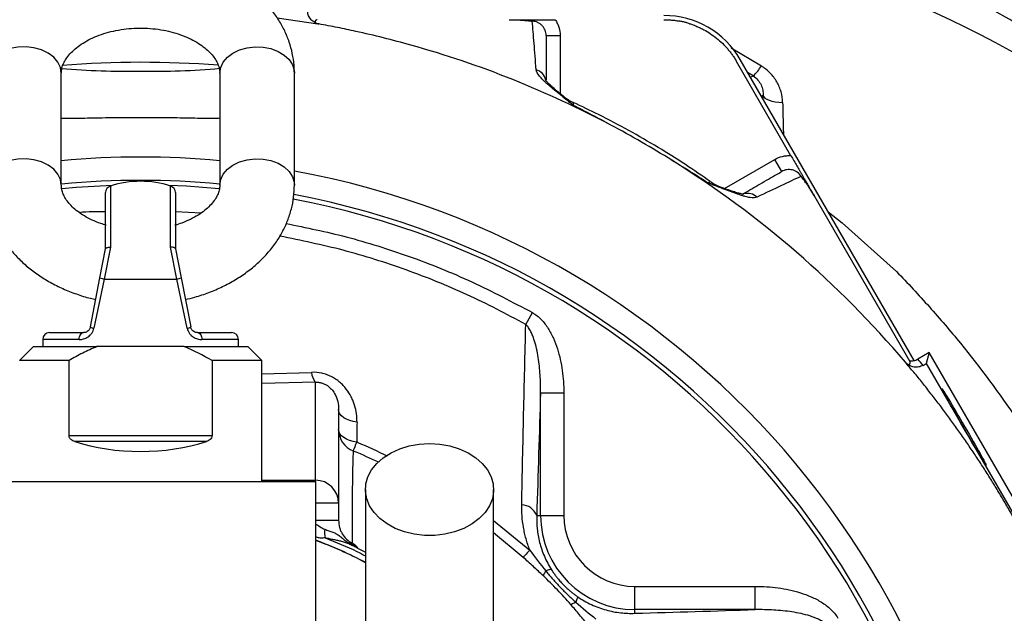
# Model space of a CAD drawing. Header units: millimetres. Extents: x 1880 to 3530, y 1446 to 3560.
# Tile 12 of 20: x 2798 to 3221, y 2570 to 2825. Entities that reach past the tile are written whole.
import ezdxf

# ---------------------------------------------------------------- set-up
doc = ezdxf.new("R2010")
doc.units = ezdxf.units.MM
doc.header["$LTSCALE"] = 2

msp = doc.modelspace()

# ---------------------------------------------------------------- linework, layer by layer
at = {"color": 7, "linetype": 'Continuous', "lineweight": 25}
for p, q in [((2908.8, 2825.73), (2926.31, 2823.12)), ((3024.27, 2818.02), (3030.27, 2818.02)), ((3129.33, 2766.46), (3106, 2806.88)), ((3182.18, 2678.49), (3107.54, 2807.77)), ((2816.23, 2753.83), (2816.23, 2801.92)), ((2884.23, 2801.92), (2884.23, 2753.83)), ((2916.23, 2753.83), (2916.23, 2801.92)), ((3125.33, 2759.67), (3122.33, 2764.86)), ((2835.23, 2726.48), (2835.23, 2750.59)), ((2865.23, 2750.59), (2865.23, 2726.48)), ((3180.41, 2678), (3139.22, 2749.34)), ((2832.81, 2714.05), (2835.24, 2726.51)), ((2837.31, 2727.17), (2834.65, 2713.48)), ((2865.82, 2713.48), (2863.15, 2727.17)), ((2865.23, 2726.51), (2867.65, 2714.05)), ((2828.7, 2692.91), (2832.81, 2714.05)), ((2834.65, 2713.48), (2830.22, 2692.33)), ((2834.65, 2713.48), (2865.82, 2713.48)), ((2870.24, 2692.33), (2865.82, 2713.48)), ((2867.65, 2714.05), (2871.76, 2692.91)), ((3015.53, 2694.01), (3018.38, 2699.07)), ((2808.23, 2687.48), (2808.23, 2684.48)), ((2811.23, 2690.48), (2825.76, 2690.48)), ((2874.7, 2690.48), (2889.23, 2690.48)), ((2892.23, 2684.48), (2892.23, 2687.48)), ((2804.23, 2684.48), (2798.23, 2678.48)), ((2804.23, 2684.48), (2831.47, 2684.48)), ((2850.23, 2684.48), (2831.47, 2684.48)), ((2868.99, 2684.48), (2850.23, 2684.48)), ((2868.99, 2684.48), (2896.23, 2684.48)), ((2902.23, 2678.48), (2896.23, 2684.48)), ((3188.62, 2681.95), (3183.69, 2679.1)), ((3188.62, 2681.95), (3187.35, 2677.22)), ((3263.7, 2551.9), (3188.62, 2681.95)), ((2819.57, 2678.48), (2798.23, 2678.48)), ((2819.57, 2646.33), (2819.57, 2678.48)), ((2902.23, 2678.48), (2880.89, 2678.48)), ((2880.89, 2678.48), (2880.89, 2646.33)), ((2902.23, 2626.48), (2902.23, 2678.48)), ((3185.97, 2676.43), (3187.35, 2677.22)), ((3187.35, 2677.22), (3258.98, 2553.16)), ((2925.23, 2627.09), (2925.23, 2669.18)), ((3021.87, 2612.01), (3021.87, 2664.6)), ((3021.87, 2664.6), (3031.85, 2664.6)), ((3031.85, 2664.6), (3031.85, 2612.01)), ((2935.23, 2657.44), (2935.23, 2617.19)), ((2819.57, 2646.33), (2880.89, 2646.33)), ((2878.48, 2643.65), (2821.98, 2643.65)), ((2775.23, 2626.48), (2850.23, 2626.48)), ((2850.23, 2626.48), (2925.23, 2626.48)), ((2925.23, 2626.48), (2925.23, 2566.48)), ((2935.23, 2617.19), (2925.23, 2617.19)), ((2935.23, 2617.19), (2935.23, 2609.78)), ((3020.23, 2612.01), (3021.87, 2612.01)), ((3021.87, 2612.01), (3031.85, 2612.01)), ((2935.23, 2609.78), (2925.23, 2609.78)), ((3062.36, 2571.51), (3062.36, 2581.5)), ((3062.36, 2581.5), (3114.01, 2581.5)), ((3114.01, 2571.51), (3114.01, 2581.5)), ((3062.36, 2569.93), (3062.36, 2571.51)), ((3114.01, 2571.51), (3062.36, 2571.51))]:
    msp.add_line(p, q, dxfattribs=at)
at = {"color": 8, "linetype": 'Continuous', "lineweight": 25}
for p, q in [((3030.27, 2818.02), (3030.27, 2793.11)), ((3103.66, 2812.76), (3116.63, 2805.02)), ((3113.12, 2800.76), (3110.72, 2802.25)), ((3111.94, 2800.14), (3113.12, 2800.76)), ((3117.38, 2792.27), (3116.7, 2791.91)), ((3117.36, 2790.76), (3117.38, 2792.27)), ((3100.76, 2752.41), (3122.33, 2764.86)), ((2837.31, 2753.44), (2837.31, 2727.17)), ((2863.15, 2727.17), (2863.15, 2753.44)), ((2865.23, 2742.51), (2876.35, 2741.96)), ((2823.88, 2687.48), (2808.23, 2687.48)), ((2892.23, 2687.48), (2876.59, 2687.48)), ((2902.23, 2672.75), (2923.65, 2673.42)), ((2925.23, 2669.18), (2902.23, 2668.58)), ((2902.23, 2627.09), (2925.23, 2627.09)), ((2925.23, 2626.48), (2925.23, 2627.09)), ((3001.73, 2609.79), (3017.22, 2597.11)), ((3014.4, 2593.97), (3001.73, 2604.53)), ((2943.37, 2597.86), (2946.73, 2596.24))]:
    msp.add_line(p, q, dxfattribs=at)
at = {"color": 8, "linetype": 'Continuous', "lineweight": 25, "flags": 128}
for points in [[(2816.23, 2801.92), (2815.86, 2804.35), (2814.75, 2806.67), (2812.97, 2808.76), (2810.59, 2810.54), (2807.73, 2811.91), (2804.51, 2812.82), (2801.1, 2813.21), (2797.64, 2813.08), (2794.31, 2812.43), (2791.25, 2811.28), (2788.62, 2809.7), (2786.52, 2807.75), (2785.07, 2805.53), (2784.32, 2803.14), (2784.23, 2801.92)], [(2884.23, 2801.92), (2884.61, 2804.35), (2885.71, 2806.67), (2887.49, 2808.76), (2889.87, 2810.54), (2892.74, 2811.91), (2895.95, 2812.82), (2899.36, 2813.21), (2902.82, 2813.08), (2906.15, 2812.43), (2909.21, 2811.28), (2911.85, 2809.7), (2913.94, 2807.75), (2915.39, 2805.53), (2916.14, 2803.14), (2916.23, 2801.92)], [(2816.23, 2753.83), (2815.86, 2756.27), (2814.75, 2758.58), (2812.97, 2760.68), (2810.59, 2762.46), (2807.73, 2763.83), (2804.51, 2764.74), (2801.1, 2765.13), (2797.64, 2765), (2794.31, 2764.34), (2791.25, 2763.2), (2788.62, 2761.61), (2786.52, 2759.67), (2785.07, 2757.45), (2784.32, 2755.06), (2784.23, 2753.83)], [(2884.23, 2753.83), (2884.61, 2756.27), (2885.71, 2758.58), (2887.49, 2760.68), (2889.87, 2762.46), (2892.74, 2763.83), (2895.95, 2764.74), (2899.36, 2765.13), (2902.82, 2765), (2906.15, 2764.34), (2909.21, 2763.2), (2911.85, 2761.61), (2913.94, 2759.67), (2915.39, 2757.45), (2916.14, 2755.06), (2916.23, 2753.83)], [(3145.28, 2742.4), (3151.29, 2737.68), (3174.59, 2716.67), (3174.59, 2716.67), (3174.59, 2716.67)]]:
    msp.add_lwpolyline(points, dxfattribs=at)
at = {"color": 7, "linetype": 'Continuous', "lineweight": 25, "flags": 128}
for points in [[(3117.38, 2792.27), (3117.61, 2791.75), (3118.12, 2791.24), (3118.89, 2790.76), (3119.91, 2790.32), (3121.14, 2789.94), (3122.56, 2789.63), (3124.11, 2789.39), (3125.75, 2789.24)], [(2838.03, 2753.67), (2822.65, 2752.8), (2816.43, 2752.26)], [(2884.01, 2752.26), (2869.94, 2753.33), (2862.43, 2753.67)], [(2823.88, 2687.48), (2823.91, 2688.06), (2824.02, 2688.63), (2824.19, 2689.15), (2824.43, 2689.6), (2824.71, 2689.97), (2825.04, 2690.25), (2825.39, 2690.42), (2825.76, 2690.48)], [(2874.7, 2690.48), (2875.07, 2690.42), (2875.42, 2690.25), (2875.75, 2689.97), (2876.04, 2689.6), (2876.27, 2689.15), (2876.44, 2688.63), (2876.55, 2688.06), (2876.59, 2687.48)], [(2943.11, 2651.98), (2941.49, 2652.26), (2939.98, 2652.69), (2938.62, 2653.25), (2937.45, 2653.93), (2936.5, 2654.72), (2935.8, 2655.58), (2935.37, 2656.49), (2935.23, 2657.44)], [(2943.04, 2643.48), (2941.43, 2643.76), (2939.93, 2644.19), (2938.58, 2644.75), (2937.42, 2645.43), (2936.48, 2646.21), (2935.79, 2647.06), (2935.37, 2647.97), (2935.23, 2648.9)], [(2974.23, 2642.84), (2978.64, 2642.58), (2982.94, 2641.82), (2987.01, 2640.58), (2990.75, 2638.88), (2994.06, 2636.77), (2996.86, 2634.31), (2999.08, 2631.56), (3000.65, 2628.59), (3001.53, 2625.47), (3001.71, 2622.3), (3001.18, 2619.14), (2999.94, 2616.09), (2998.05, 2613.22), (2995.53, 2610.61), (2992.47, 2608.31), (2988.93, 2606.41), (2985.01, 2604.93), (2980.81, 2603.92), (2976.44, 2603.41), (2972.02, 2603.41), (2967.65, 2603.92), (2963.45, 2604.93), (2959.53, 2606.41), (2956, 2608.31), (2952.93, 2610.61), (2950.42, 2613.22), (2948.52, 2616.09), (2947.29, 2619.14), (2946.75, 2622.3), (2946.93, 2625.47), (2947.82, 2628.59), (2949.39, 2631.56), (2951.6, 2634.31), (2954.4, 2636.77), (2957.71, 2638.88), (2961.45, 2640.58), (2965.52, 2641.82), (2969.82, 2642.58), (2974.23, 2642.84)], [(3017.22, 2597.11), (3016.65, 2596.47), (3016.13, 2595.89), (3015.67, 2595.38), (3015.27, 2594.93), (3014.94, 2594.57), (3014.68, 2594.29), (3014.5, 2594.09), (3014.4, 2593.97)]]:
    msp.add_lwpolyline(points, dxfattribs=at)
at = {"color": 7, "linetype": 'Continuous', "lineweight": 25}
for centre, radius, start, end in [((3747.03, 3183.39), 600.35, 167.0788, 226.10285), ((3747.03, 3183.39), 600, 167.0788, 226.10285), ((3074.82, 2788.88), 37.78, 30, 90), ((2850.33, 2377.51), 429.06, 85.5506, 94.5138), ((2845.23, 3138.6), 335.87, 265.0723, 270.8539), ((2855.78, 3120.64), 317.92, 269, 275.1427), ((3100.23, 2814.97), 19.19, 312.2338, 328.7529), ((3044.27, 2807.5), 20, 230.7418, 245.1516), ((2850.23, 2399.88), 365.99, 84.6696, 95.3304), ((2850.23, 2399.88), 365.99, 0, 79.6109), ((2850.23, 2399.88), 356, 84.5196, 95.4579), ((2850.23, 2713.48), 42, 72.0798, 107.9202), ((3106.22, 2771.73), 20, 234.826, 249.1758), ((2838.23, 2750.59), 3, 107.9202, 180), ((2862.23, 2750.59), 3, 0, 72.0798), ((2850.23, 2399.88), 354, 0, 79.337), ((2850.23, 2399.88), 356, 0, 79.3524), ((2835.33, 2718.88), 5.45, 242.4957, 262.7837), ((2865.13, 2718.88), 5.45, 277.2163, 297.5043), ((2830.58, 2695.58), 3.26, 234.9242, 263.6759), ((2869.88, 2695.58), 3.26, 276.3241, 305.0758), ((2811.23, 2687.48), 3, 90, 180), ((2889.23, 2687.48), 3, 0, 90), ((2853.23, 2394.68), 436, 40.2559, 40.7178), ((2931.17, 2673.81), 7.54, 182.9751, 217.9739), ((2945.21, 2648.91), 9.98, 180.0278, 247.915), ((2485.81, 2829.61), 493.66, 337.3699, 337.8499), ((2925.28, 2617.14), 9.95, 0.2815, 90.2788), ((3013.54, 2609.35), 7.19, 21.694, 87.9065), ((3062.36, 2612.01), 40.5, 180, 270), ((3062.36, 2612.01), 30.51, 180, 270), ((2941.61, 2604.69), 12.41, 173.7777, 190.9945), ((2842.91, 2388.79), 228, 62.8848, 68.8341)]:
    msp.add_arc(centre, radius, start, end, dxfattribs=at)
at = {"color": 8, "linetype": 'Continuous', "lineweight": 25}
for centre, radius, start, end in [((3018.34, 2797.63), 5.94, 13.3115, 73.7659), ((3110.64, 2744.35), 5.93, 46.1575, 106.0222)]:
    msp.add_arc(centre, radius, start, end, dxfattribs=at)
at = {"color": 7, "linetype": 'Continuous', "lineweight": 25}
msp.add_ellipse((3203.53, 2650.04), major_axis=(-9.5, 16.45), ratio=0.017455, dxfattribs=at)
msp.add_ellipse((2850.23, 2665.48), major_axis=(52, 0), ratio=0.5, start_param=4.138109, end_param=5.286669, dxfattribs=at)
for points, knots in [([(2969.67, 2907.41), (2992.18, 2906.2), (3014.48, 2903.65), (3047.64, 2897.85), (3058.64, 2895.59), (3075.07, 2891.7), (3080.54, 2890.32), (3091.4, 2887.4), (3096.79, 2885.87), (3123.59, 2877.82), (3144.48, 2870.16), (3185.18, 2852.47), (3204.99, 2842.45), (3233.88, 2825.59), (3243.37, 2819.67), (3257.4, 2810.32), (3262.04, 2807.12), (3271.21, 2800.6), (3275.73, 2797.28), (3298.03, 2780.4), (3314.9, 2765.95), (3338.8, 2742.91), (3346.53, 2735.01), (3357.78, 2722.81), (3361.47, 2718.69), (3368.73, 2710.33), (3372.3, 2706.1), (3389.93, 2684.68), (3403.24, 2666.79), (3415.73, 2648.1)], [0, 0, 0, 0, 0.125, 0.125, 0.1875, 0.1875, 0.21875, 0.21875, 0.25, 0.25, 0.375, 0.375, 0.5, 0.5, 0.5625, 0.5625, 0.59375, 0.59375, 0.625, 0.625, 0.75, 0.75, 0.8125, 0.8125, 0.84375, 0.84375, 0.875, 0.875, 1, 1, 1, 1]), ([(3410.75, 2644.76), (3410.65, 2644.91), (3410.56, 2645.05), (3410.36, 2645.34), (3410.07, 2645.77), (3409.4, 2646.78), (3408.04, 2648.8), (3405.3, 2652.81), (3399.76, 2660.77), (3394.9, 2667.48), (3385.04, 2680.76), (3378.26, 2689.42), (3367.8, 2702.13), (3364.27, 2706.33), (3357.08, 2714.59), (3353.44, 2718.67), (3342.31, 2730.74), (3334.67, 2738.56), (3311.04, 2761.35), (3294.36, 2775.65), (3272.31, 2792.35), (3267.84, 2795.64), (3258.77, 2802.08), (3254.18, 2805.25), (3240.31, 2814.51), (3230.92, 2820.37), (3202.35, 2837.05), (3182.76, 2846.98), (3142.51, 2864.49), (3121.85, 2872.07), (3095.35, 2880.05), (3090.01, 2881.57), (3079.28, 2884.46), (3073.87, 2885.82), (3057.6, 2889.68), (3046.68, 2891.93), (3030.22, 2894.81), (3024.71, 2895.69), (3013.69, 2897.29), (3002.64, 2898.72), (2991.57, 2899.81), (2983.24, 2900.51), (2979.08, 2900.83), (2974.21, 2901.15), (2971.78, 2901.29), (2970.56, 2901.36), (2970.04, 2901.39), (2969.69, 2901.41), (2969.52, 2901.42), (2969.35, 2901.43)], [0, 0, 0, 0, 0.000977, 0.000977, 0.001953, 0.003906, 0.007812, 0.015625, 0.03125, 0.0625, 0.0625, 0.125, 0.125, 0.15625, 0.15625, 0.1875, 0.1875, 0.25, 0.25, 0.375, 0.375, 0.40625, 0.40625, 0.4375, 0.4375, 0.5, 0.5, 0.625, 0.625, 0.75, 0.75, 0.78125, 0.78125, 0.8125, 0.8125, 0.875, 0.875, 0.90625, 0.90625, 0.9375, 0.96875, 0.96875, 0.984375, 0.992187, 0.996094, 0.998047, 0.999023, 0.999023, 1, 1, 1, 1]), ([(2961.21, 2867.16), (3034.39, 2871.99), (3181.68, 2852.12), (3305.49, 2761.8), (3374.3, 2682.2), (3389.58, 2662.25), (3403.6, 2641.64)], [0, 0, 0, 0, 0.417618, 0.860363, 0.860363, 1, 1, 1, 1]), ([(2916.23, 2801.92), (2916.2, 2803.06), (2916.13, 2805.89), (2915.45, 2810.39), (2914.11, 2815.32), (2912.16, 2820.11), (2909.63, 2824.71), (2906.55, 2829.1), (2902.92, 2833.23), (2898.77, 2837.07), (2894.13, 2840.57), (2889.06, 2843.72), (2883.59, 2846.45), (2877.8, 2848.76), (2871.73, 2850.61), (2865.46, 2852), (2859.05, 2852.9), (2852.55, 2853.32), (2846.03, 2853.25), (2839.54, 2852.69), (2833.13, 2851.64), (2826.88, 2850.11), (2820.83, 2848.09), (2815.05, 2845.61), (2809.6, 2842.67), (2804.53, 2839.3), (2799.91, 2835.52), (2795.81, 2831.37), (2792.27, 2826.91), (2789.35, 2822.18), (2787.06, 2817.26), (2785.43, 2812.21), (2784.42, 2807.08), (2784.29, 2803.63), (2784.23, 2801.92)], [0, 0, 0, 0, 0.019933, 0.0495121, 0.0790867, 0.1088014, 0.1387867, 0.1691418, 0.1999222, 0.2311338, 0.2627345, 0.2946478, 0.3267828, 0.359054, 0.3913938, 0.4237518, 0.4561144, 0.4884834, 0.5208709, 0.553294, 0.5857667, 0.6183068, 0.6509257, 0.683623, 0.7163756, 0.74912, 0.7817689, 0.8142089, 0.8463166, 0.8779856, 0.9091533, 0.939816, 0.9700291, 1, 1, 1, 1]), ([(2926.37, 2823.1), (2925.72, 2823.27), (2925.12, 2823.53), (2924.01, 2824.26), (2923.53, 2824.71), (2922.92, 2825.49), (2922.74, 2825.77), (2922.42, 2826.35), (2922.29, 2826.65), (2922.08, 2827.28), (2922, 2827.6), (2921.89, 2828.25), (2921.86, 2828.58), (2921.86, 2828.91)], [0, 0, 0, 0, 0.25, 0.25, 0.5, 0.5, 0.625, 0.625, 0.75, 0.75, 0.875, 0.875, 1, 1, 1, 1]), ([(2926, 2824.88), (2925.93, 2824.85), (2925.78, 2824.79), (2925.59, 2824.68), (2925.43, 2824.57), (2925.3, 2824.45), (2925.18, 2824.31), (2925.11, 2824.12), (2925.12, 2823.92), (2925.21, 2823.74), (2925.33, 2823.6), (2925.48, 2823.48), (2925.62, 2823.39), (2925.78, 2823.31), (2925.89, 2823.26), (2926.02, 2823.21), (2926.15, 2823.17), (2926.32, 2823.13), (2926.53, 2823.07), (2926.71, 2823.03), (2926.79, 2823.01)], [0, 0, 0, 0, 0.113205, 0.219749, 0.319633, 0.412856, 0.499419, 0.634702, 0.749387, 0.817224, 0.87464, 0.908589, 0.937362, 0.954406, 0.968752, 0.975062, 0.981332, 0.987573, 0.993792, 1, 1, 1, 1]), ([(3008.38, 2824.88), (3009.35, 2824.88), (3010.3, 2824.86), (3012.15, 2824.79), (3013.02, 2824.74), (3014.67, 2824.61), (3015.46, 2824.54), (3016.57, 2824.41), (3016.93, 2824.37), (3017.64, 2824.28), (3017.98, 2824.23), (3018.33, 2824.18)], [0, 0, 0, 0, 0.25, 0.25, 0.5, 0.5, 0.75, 0.75, 0.875, 0.875, 1, 1, 1, 1]), ([(3008.38, 2824.88), (3009.25, 2824.88), (3010.1, 2824.88), (3011.78, 2824.88), (3012.6, 2824.88), (3014.17, 2824.88), (3014.94, 2824.88), (3016.12, 2824.88), (3016.52, 2824.88), (3017.14, 2824.88), (3017.35, 2824.88), (3017.78, 2824.88), (3018, 2824.88), (3018.44, 2824.88), (3018.66, 2824.88), (3019.09, 2824.88), (3019.31, 2824.88), (3019.94, 2824.88), (3020.34, 2824.88), (3021.53, 2824.88), (3022.31, 2824.88), (3023.9, 2824.88), (3024.71, 2824.88), (3026.39, 2824.88), (3027.27, 2824.88), (3028.15, 2824.88)], [0, 0, 0, 0, 0.125, 0.125, 0.25, 0.25, 0.375, 0.375, 0.4375, 0.4375, 0.46875, 0.46875, 0.5, 0.5, 0.53125, 0.53125, 0.5625, 0.5625, 0.625, 0.625, 0.75, 0.75, 0.875, 0.875, 1, 1, 1, 1]), ([(3020, 2803.33), (3019.69, 2807.48), (3019.39, 2811.25), (3018.83, 2818.15), (3018.57, 2821.29), (3018.33, 2824.18)], [0, 0, 0, 0, 0.5, 0.5, 1, 1, 1, 1]), ([(3024.27, 2818.02), (3024.27, 2818.41), (3024.23, 2818.81), (3024.08, 2819.58), (3023.97, 2819.96), (3023.68, 2820.69), (3023.51, 2821.04), (3023.09, 2821.71), (3022.84, 2822.03), (3022.3, 2822.6), (3022, 2822.86), (3021.35, 2823.32), (3021, 2823.52), (3019.92, 2824), (3019.13, 2824.17), (3018.33, 2824.18)], [0, 0, 0, 0, 0.125, 0.125, 0.25, 0.25, 0.375, 0.375, 0.5, 0.5, 0.625, 0.625, 0.75, 0.75, 1, 1, 1, 1]), ([(3028.15, 2824.88), (3028.5, 2824.37), (3028.8, 2823.85), (3029.33, 2822.75), (3029.55, 2822.18), (3030.09, 2820.43), (3030.27, 2819.24), (3030.27, 2818.02)], [0, 0, 0, 0, 0.25, 0.25, 0.5, 0.5, 1, 1, 1, 1]), ([(3074.82, 2824.88), (3075.09, 2824.88), (3075.64, 2824.87), (3076.45, 2824.84), (3077.27, 2824.8), (3078.08, 2824.73), (3078.89, 2824.65), (3079.7, 2824.55), (3080.51, 2824.43), (3081.05, 2824.33), (3081.32, 2824.29)], [0, 0, 0, 0, 0.125008, 0.249885, 0.374695, 0.499504, 0.624374, 0.749371, 0.874559, 1, 1, 1, 1]), ([(3085.8, 2823.16), (3085.55, 2823.24), (3085.06, 2823.4), (3084.32, 2823.61), (3083.57, 2823.8), (3082.83, 2823.98), (3082.07, 2824.14), (3081.57, 2824.24), (3081.32, 2824.29)], [0, 0, 0, 0, 0.166794, 0.333435, 0.5, 0.666565, 0.833206, 1, 1, 1, 1]), ([(3085.8, 2823.16), (3086.06, 2823.08), (3086.58, 2822.91), (3087.36, 2822.63), (3088.14, 2822.33), (3088.9, 2822.01), (3089.66, 2821.68), (3090.41, 2821.33), (3091.15, 2820.97), (3092.61, 2820.2), (3094.75, 2818.92), (3097.43, 2816.96), (3099.92, 2814.76), (3101.82, 2812.74), (3103.22, 2811.02), (3104.21, 2809.68), (3105.15, 2808.31), (3105.71, 2807.35), (3106, 2806.88)], [0, 0, 0, 0, 0.0312784, 0.0624965, 0.0936707, 0.1248173, 0.1559527, 0.1870933, 0.2182556, 0.2494558, 0.3739273, 0.4990018, 0.6242837, 0.7492506, 0.8120938, 0.874744, 0.9373347, 1, 1, 1, 1]), ([(2816.23, 2801.92), (2816.24, 2802.17), (2816.26, 2803.06), (2816.55, 2804.56), (2817.33, 2806.54), (2818.56, 2808.58), (2820.32, 2810.71), (2822.66, 2812.84), (2825.48, 2814.84), (2828.75, 2816.66), (2832.43, 2818.24), (2836.45, 2819.53), (2840.74, 2820.5), (2845.23, 2821.11), (2849.82, 2821.34), (2854.42, 2821.18), (2858.94, 2820.63), (2863.28, 2819.73), (2867.35, 2818.49), (2871.08, 2816.96), (2874.39, 2815.2), (2877.24, 2813.27), (2879.6, 2811.25), (2881.44, 2809.19), (2882.79, 2807.18), (2883.69, 2805.23), (2884.16, 2803.5), (2884.21, 2802.41), (2884.23, 2801.92)], [0, 0, 0, 0, 0.0186518, 0.0665848, 0.1084595, 0.1472671, 0.1884957, 0.2278445, 0.2663415, 0.3045563, 0.3427433, 0.3810075, 0.419405, 0.4579305, 0.4965439, 0.535186, 0.5737801, 0.6122472, 0.6505338, 0.6886102, 0.7264872, 0.7642417, 0.8020193, 0.8400756, 0.8789136, 0.9193895, 0.9629703, 1, 1, 1, 1]), ([(3024.27, 2818.02), (3024.27, 2817.16), (3024.27, 2813.83), (3024.27, 2807.89), (3024.27, 2801.84), (3024.27, 2799.05)], [0, 0, 0, 0, 0.157229, 0.611203, 1, 1, 1, 1]), ([(3052, 2779.62), (3038.36, 2786.87), (3024.33, 2793.38), (2995.66, 2804.86), (2981.01, 2809.82), (2966.14, 2813.98)], [0, 0, 0, 0, 0.5, 0.5, 1, 1, 1, 1]), ([(3035.94, 2788.07), (3035.81, 2788.18), (3035.67, 2788.29), (3035.4, 2788.51), (3034.99, 2788.83), (3034.06, 2789.58), (3033.27, 2790.21), (3031.74, 2791.44), (3030.76, 2792.23), (3027.95, 2794.51), (3026.27, 2795.91), (3024.47, 2797.52), (3024.13, 2797.83), (3023.47, 2798.45), (3023.16, 2798.75), (3022.29, 2799.62), (3021.79, 2800.16), (3020.54, 2801.69), (3020.05, 2802.58), (3020, 2803.33)], [0, 0, 0, 0, 0.015625, 0.015625, 0.03125, 0.0625, 0.125, 0.125, 0.25, 0.25, 0.5, 0.5, 0.5625, 0.5625, 0.625, 0.625, 0.75, 0.75, 1, 1, 1, 1]), ([(3125.75, 2789.24), (3125.72, 2790.8), (3125.49, 2792.33), (3124.86, 2794.57), (3124.6, 2795.32), (3123.98, 2796.77), (3123.63, 2797.47), (3122.85, 2798.83), (3122.41, 2799.48), (3121.46, 2800.76), (3120.93, 2801.37), (3119.26, 2803.11), (3118.01, 2804.13), (3116.63, 2805.02)], [0, 0, 0, 0, 0.25, 0.25, 0.375, 0.375, 0.5, 0.5, 0.625, 0.625, 0.75, 0.75, 1, 1, 1, 1]), ([(3031.93, 2791.74), (3031.85, 2791.8), (3030.65, 2792.77), (3028.86, 2794.25), (3026.71, 2796.12), (3025.27, 2797.5), (3024.39, 2798.45), (3024, 2799), (3024, 2799), (3024, 2799)], [0, 0, 0, 0, 0.015786, 0.255862, 0.454355, 0.632763, 0.788885, 0.923115, 1, 1, 1, 1]), ([(3113.12, 2800.76), (3113.9, 2800.24), (3114.56, 2799.64), (3115.69, 2798.3), (3116.13, 2797.59), (3116.82, 2796.1), (3117.05, 2795.35), (3117.35, 2793.82), (3117.41, 2793.05), (3117.38, 2792.27)], [0, 0, 0, 0, 0.25, 0.25, 0.5, 0.5, 0.75, 0.75, 1, 1, 1, 1]), ([(3094.69, 2755.36), (3091.17, 2757.8), (3083.86, 2762.88), (3072.2, 2770.19), (3059.77, 2777.36), (3047.58, 2783.81), (3039.51, 2787.6), (3035.86, 2789.32)], [0, 0, 0, 0, 0.189157, 0.392407, 0.606676, 0.821909, 1, 1, 1, 1]), ([(3051.99, 2779.61), (3050.67, 2780.34), (3049.35, 2781.07), (3046.69, 2782.52), (3042.69, 2784.66), (3038.65, 2786.72), (3035.94, 2788.07)], [0, 0, 0, 0, 0.25, 0.25, 0.5, 1, 1, 1, 1]), ([(2884.23, 2782.52), (2883.55, 2782.49), (2882.14, 2782.43), (2878.86, 2782.44), (2874.79, 2782.5), (2869.96, 2782.59), (2864.61, 2782.68), (2858.8, 2782.76), (2852.81, 2782.8), (2846.69, 2782.79), (2840.75, 2782.75), (2835.02, 2782.67), (2829.77, 2782.57), (2825.04, 2782.48), (2821.08, 2782.43), (2818.03, 2782.43), (2816.79, 2782.5), (2816.23, 2782.53)], [0, 0, 0, 0, 0.063526, 0.130356, 0.19911, 0.266181, 0.335198, 0.402231, 0.471223, 0.537998, 0.606714, 0.673415, 0.742038, 0.808963, 0.877817, 0.944916, 1, 1, 1, 1]), ([(3093.56, 2754.8), (3091.04, 2756.48), (3088.5, 2758.12), (3084.66, 2760.54), (3083.38, 2761.34), (3080.8, 2762.92), (3079.5, 2763.7), (3078.21, 2764.47)], [0, 0, 0, 0, 0.5, 0.5, 0.75, 0.75, 1, 1, 1, 1]), ([(3178.41, 2677.76), (3164.08, 2694.68), (3148.44, 2710.49), (3114.91, 2739.52), (3097.02, 2752.73), (3078.22, 2764.49)], [0, 0, 0, 0, 0.5, 0.5, 1, 1, 1, 1]), ([(3122.33, 2764.86), (3123.39, 2765.47), (3124.52, 2765.92), (3126.29, 2766.32), (3126.9, 2766.42), (3128.11, 2766.51), (3128.72, 2766.51), (3129.33, 2766.46)], [0, 0, 0, 0, 0.5, 0.5, 0.75, 0.75, 1, 1, 1, 1]), ([(3129.33, 2766.46), (3129.77, 2765.71), (3130.19, 2764.97), (3131.03, 2763.52), (3131.44, 2762.81), (3132.23, 2761.44), (3132.61, 2760.78), (3133.2, 2759.76), (3133.4, 2759.42), (3133.71, 2758.88), (3133.81, 2758.7), (3134.03, 2758.32), (3134.14, 2758.13), (3134.36, 2757.75), (3134.47, 2757.56), (3134.69, 2757.19), (3134.79, 2757), (3135.11, 2756.45), (3135.31, 2756.1), (3135.91, 2755.07), (3136.29, 2754.4), (3137.09, 2753.02), (3137.5, 2752.32), (3138.34, 2750.86), (3138.78, 2750.1), (3139.22, 2749.34)], [0, 0, 0, 0, 0.125, 0.125, 0.25, 0.25, 0.375, 0.375, 0.4375, 0.4375, 0.46875, 0.46875, 0.5, 0.5, 0.53125, 0.53125, 0.5625, 0.5625, 0.625, 0.625, 0.75, 0.75, 0.875, 0.875, 1, 1, 1, 1]), ([(3108.94, 2750.21), (3111.35, 2751.59), (3116.57, 2754.61), (3121.71, 2757.57), (3124.59, 2759.24), (3125.33, 2759.67)], [0, 0, 0, 0, 0.387627, 0.84247, 1, 1, 1, 1]), ([(3133.64, 2757.6), (3133.23, 2758.29), (3132.68, 2758.89), (3131.73, 2759.59), (3131.38, 2759.79), (3130.66, 2760.12), (3130.29, 2760.25), (3129.52, 2760.44), (3129.12, 2760.49), (3128.33, 2760.52), (3127.94, 2760.5), (3127.16, 2760.38), (3126.77, 2760.29), (3126.03, 2760.03), (3125.68, 2759.87), (3125.33, 2759.67)], [0, 0, 0, 0, 0.25, 0.25, 0.375, 0.375, 0.5, 0.5, 0.625, 0.625, 0.75, 0.75, 0.875, 0.875, 1, 1, 1, 1]), ([(3114.75, 2748.63), (3114.07, 2748.3), (3113.06, 2748.28), (3111.12, 2748.59), (3110.4, 2748.75), (3109.21, 2749.07), (3108.8, 2749.19), (3107.94, 2749.45), (3107.5, 2749.59), (3105.22, 2750.34), (3103.16, 2751.1), (3099.78, 2752.39), (3098.6, 2752.85), (3096.76, 2753.56), (3096.13, 2753.8), (3095.18, 2754.18), (3094.85, 2754.3), (3094.21, 2754.55), (3093.88, 2754.68), (3093.56, 2754.8)], [0, 0, 0, 0, 0.25, 0.25, 0.375, 0.375, 0.4375, 0.4375, 0.5, 0.5, 0.75, 0.75, 0.875, 0.875, 0.9375, 0.9375, 0.96875, 0.96875, 1, 1, 1, 1]), ([(3133.64, 2757.6), (3131.02, 2756.37), (3128.16, 2755.03), (3121.91, 2752.06), (3118.5, 2750.44), (3114.75, 2748.63)], [0, 0, 0, 0, 0.5, 0.5, 1, 1, 1, 1]), ([(3139.22, 2749.34), (3138.73, 2750.18), (3138.24, 2750.99), (3137.26, 2752.56), (3136.78, 2753.29), (3135.84, 2754.66), (3135.38, 2755.3), (3134.72, 2756.2), (3134.5, 2756.49), (3134.07, 2757.05), (3133.85, 2757.33), (3133.64, 2757.6)], [0, 0, 0, 0, 0.25, 0.25, 0.5, 0.5, 0.75, 0.75, 0.875, 0.875, 1, 1, 1, 1]), ([(2784.23, 2753.83), (2784.26, 2752.69), (2784.33, 2749.86), (2785.01, 2745.36), (2786.36, 2740.43), (2788.3, 2735.64), (2790.83, 2731.04), (2793.92, 2726.65), (2797.55, 2722.52), (2801.7, 2718.69), (2806.33, 2715.18), (2811.4, 2712.04), (2816.87, 2709.29), (2822.67, 2707.01), (2827.41, 2705.48), (2830.25, 2704.88), (2831, 2704.72)], [0, 0, 0, 0, 0.049465, 0.122868, 0.19626, 0.269999, 0.34441, 0.419738, 0.496122, 0.573576, 0.651996, 0.731191, 0.810936, 0.89102, 0.971273, 1, 1, 1, 1]), ([(2835.47, 2736.61), (2834.69, 2736.84), (2832.55, 2737.45), (2829.39, 2738.8), (2826.07, 2740.54), (2823.22, 2742.48), (2820.86, 2744.5), (2819.02, 2746.56), (2817.67, 2748.57), (2816.77, 2750.52), (2816.31, 2752.25), (2816.25, 2753.34), (2816.23, 2753.83)], [0, 0, 0, 0, 0.058654, 0.161219, 0.263247, 0.364946, 0.466706, 0.569217, 0.673834, 0.782862, 0.900254, 1, 1, 1, 1]), ([(2884.23, 2753.83), (2884.22, 2753.58), (2884.2, 2752.69), (2883.91, 2751.19), (2883.13, 2749.22), (2881.9, 2747.17), (2880.14, 2745.05), (2877.8, 2742.91), (2874.98, 2740.91), (2871.71, 2739.1), (2868.37, 2737.62), (2866, 2736.9), (2864.99, 2736.6)], [0, 0, 0, 0, 0.050231, 0.179318, 0.29209, 0.396602, 0.507634, 0.613603, 0.717278, 0.820194, 0.923034, 1, 1, 1, 1]), ([(2869.46, 2704.72), (2870.83, 2705.04), (2874.29, 2705.84), (2879.62, 2707.67), (2885.41, 2710.14), (2890.87, 2713.08), (2895.93, 2716.45), (2900.55, 2720.23), (2904.65, 2724.38), (2908.19, 2728.84), (2911.12, 2733.57), (2913.41, 2738.49), (2915.03, 2743.54), (2916.04, 2748.67), (2916.17, 2752.12), (2916.23, 2753.83)], [0, 0, 0, 0, 0.052749, 0.133699, 0.214845, 0.296127, 0.377389, 0.458414, 0.538921, 0.618603, 0.697196, 0.774545, 0.850641, 0.925621, 1, 1, 1, 1]), ([(3109.03, 2749.92), (3109.04, 2749.92), (3109.12, 2749.93), (3108.76, 2749.93), (3107.95, 2750.07), (3106.52, 2750.42), (3104.48, 2751.06), (3101.9, 2751.97), (3099.8, 2752.76), (3098.76, 2753.16)], [0, 0, 0, 0, 0.012998, 0.130457, 0.265218, 0.421349, 0.599942, 0.799775, 1, 1, 1, 1]), ([(2835.24, 2726.51), (2835.25, 2726.6), (2835.32, 2726.69), (2835.53, 2726.84), (2835.68, 2726.91), (2836.04, 2727.03), (2836.26, 2727.08), (2836.75, 2727.14), (2837.03, 2727.16), (2837.31, 2727.17)], [0, 0, 0, 0, 0.25, 0.25, 0.5, 0.5, 0.75, 0.75, 1, 1, 1, 1]), ([(2865.23, 2726.51), (2865.21, 2726.6), (2865.14, 2726.69), (2864.93, 2726.84), (2864.79, 2726.91), (2864.42, 2727.03), (2864.2, 2727.08), (2863.71, 2727.14), (2863.44, 2727.16), (2863.15, 2727.17)], [0, 0, 0, 0, 0.25, 0.25, 0.5, 0.5, 0.75, 0.75, 1, 1, 1, 1]), ([(3174.59, 2716.67), (3179.41, 2711.74), (3184.12, 2706.69), (3193.26, 2696.43), (3197.7, 2691.22), (3210.63, 2675.32), (3218.73, 2664.38), (3233.92, 2641.82), (3241, 2630.21), (3254.13, 2606.32), (3260.19, 2594.03), (3265.71, 2581.39)], [0, 0, 0, 0, 0.125, 0.125, 0.25, 0.25, 0.5, 0.5, 0.75, 0.75, 1, 1, 1, 1]), ([(3018.38, 2699.07), (3019.8, 2698.27), (3021.04, 2697.25), (3022.7, 2695.51), (3023.23, 2694.9), (3024.22, 2693.61), (3024.68, 2692.95), (3025.97, 2690.92), (3026.71, 2689.5), (3028.03, 2686.57), (3028.6, 2685.06), (3030.07, 2680.48), (3030.75, 2677.36), (3031.64, 2671.04), (3031.85, 2667.82), (3031.85, 2664.6)], [0, 0, 0, 0, 0.125, 0.125, 0.1875, 0.1875, 0.25, 0.25, 0.375, 0.375, 0.5, 0.5, 0.75, 0.75, 1, 1, 1, 1]), ([(2823.88, 2687.48), (2824.51, 2687.48), (2825.16, 2687.57), (2826.44, 2687.94), (2827.09, 2688.23), (2827.98, 2688.83), (2828.26, 2689.06), (2828.8, 2689.58), (2829.05, 2689.86), (2829.49, 2690.49), (2829.69, 2690.84), (2830.01, 2691.56), (2830.13, 2691.93), (2830.22, 2692.33)], [0, 0, 0, 0, 0.25, 0.25, 0.5, 0.5, 0.625, 0.625, 0.75, 0.75, 0.875, 0.875, 1, 1, 1, 1]), ([(2828.7, 2692.91), (2828.66, 2692.67), (2828.59, 2692.45), (2828.4, 2692.05), (2828.29, 2691.86), (2827.94, 2691.38), (2827.66, 2691.14), (2827.11, 2690.78), (2826.83, 2690.66), (2826.28, 2690.51), (2826.02, 2690.48), (2825.76, 2690.48)], [0, 0, 0, 0, 0.125, 0.125, 0.25, 0.25, 0.5, 0.5, 0.75, 0.75, 1, 1, 1, 1]), ([(2870.24, 2692.33), (2870.33, 2691.93), (2870.45, 2691.55), (2870.78, 2690.82), (2870.98, 2690.48), (2871.42, 2689.86), (2871.67, 2689.57), (2872.2, 2689.05), (2872.49, 2688.82), (2873.09, 2688.42), (2873.4, 2688.25), (2874.03, 2687.96), (2874.35, 2687.84), (2875.31, 2687.56), (2875.95, 2687.48), (2876.59, 2687.48)], [0, 0, 0, 0, 0.125, 0.125, 0.25, 0.25, 0.375, 0.375, 0.5, 0.5, 0.625, 0.625, 0.75, 0.75, 1, 1, 1, 1]), ([(2874.7, 2690.48), (2874.45, 2690.48), (2874.18, 2690.51), (2873.64, 2690.66), (2873.35, 2690.78), (2872.8, 2691.13), (2872.53, 2691.38), (2872.17, 2691.86), (2872.06, 2692.04), (2871.88, 2692.45), (2871.81, 2692.67), (2871.76, 2692.91)], [0, 0, 0, 0, 0.25, 0.25, 0.5, 0.5, 0.75, 0.75, 0.875, 0.875, 1, 1, 1, 1]), ([(3013.81, 2616.54), (3014.05, 2629.67), (3014.32, 2642.66), (3014.9, 2668.46), (3015.21, 2681.27), (3015.53, 2694.01)], [0, 0, 0, 0, 0.5, 0.5, 1, 1, 1, 1]), ([(3021.87, 2664.6), (3021.9, 2667.15), (3021.85, 2669.7), (3021.53, 2674.78), (3021.27, 2677.31), (3020.68, 2681.08), (3020.44, 2682.34), (3019.88, 2684.84), (3019.55, 2686.07), (3018.96, 2687.89), (3018.75, 2688.49), (3018.27, 2689.68), (3018.01, 2690.28), (3017.44, 2691.42), (3017.12, 2691.98), (3016.41, 2693.04), (3016.01, 2693.55), (3015.53, 2694.01)], [0, 0, 0, 0, 0.25, 0.25, 0.5, 0.5, 0.625, 0.625, 0.75, 0.75, 0.8125, 0.8125, 0.875, 0.875, 0.9375, 0.9375, 1, 1, 1, 1]), ([(2831.47, 2684.48), (2829.4, 2683.63), (2827.38, 2682.7), (2823.42, 2680.68), (2821.48, 2679.61), (2819.57, 2678.48)], [0, 0, 0, 0, 0.5, 0.5, 1, 1, 1, 1]), ([(3180.23, 2678.31), (3180.83, 2678.27), (3181.43, 2678.31), (3182.31, 2678.51), (3182.6, 2678.6), (3183.16, 2678.82), (3183.43, 2678.95), (3183.69, 2679.1)], [0, 0, 0, 0, 0.5, 0.5, 0.75, 0.75, 1, 1, 1, 1]), ([(3178.39, 2677.75), (3178.44, 2677.7), (3178.53, 2677.61), (3178.64, 2677.49), (3178.75, 2677.38), (3178.84, 2677.29), (3178.92, 2677.22), (3178.98, 2677.16), (3179.04, 2677.11), (3179.09, 2677.07), (3179.16, 2677.02), (3179.22, 2676.98), (3179.32, 2676.92), (3179.46, 2676.85), (3179.63, 2676.78), (3179.81, 2676.74), (3180.02, 2676.75), (3180.2, 2676.85), (3180.34, 2677.03), (3180.42, 2677.29), (3180.45, 2677.61), (3180.42, 2677.87), (3180.41, 2678)], [0, 0, 0, 0, 0.004434, 0.008873, 0.013319, 0.017777, 0.022249, 0.026738, 0.031249, 0.038085, 0.045596, 0.05378, 0.06264, 0.091416, 0.12537, 0.18279, 0.250634, 0.365318, 0.5006, 0.648567, 0.815033, 1, 1, 1, 1]), ([(3185.97, 2676.43), (3185.39, 2676.09), (3184.78, 2675.86), (3183.47, 2675.61), (3182.82, 2675.59), (3181.5, 2675.77), (3180.87, 2675.96), (3179.68, 2676.56), (3179.15, 2676.95), (3178.69, 2677.42)], [0, 0, 0, 0, 0.25, 0.25, 0.5, 0.5, 0.75, 0.75, 1, 1, 1, 1]), ([(3254.8, 2545.61), (3254.47, 2546.53), (3253.8, 2548.38), (3252.77, 2551.14), (3251.73, 2553.9), (3250.66, 2556.64), (3249.58, 2559.38), (3248.48, 2562.11), (3247.36, 2564.83), (3246.23, 2567.54), (3245.07, 2570.24), (3243.9, 2572.94), (3242.71, 2575.62), (3241.5, 2578.3), (3240.27, 2580.97), (3239.02, 2583.63), (3237.76, 2586.28), (3236.48, 2588.92), (3235.17, 2591.56), (3233.86, 2594.18), (3232.52, 2596.8), (3231.16, 2599.41), (3229.79, 2602.01), (3228.4, 2604.61), (3226.98, 2607.19), (3225.56, 2609.77), (3224.11, 2612.33), (3222.15, 2615.74), (3219.67, 2619.98), (3216.62, 2625.02), (3213.51, 2630.01), (3210.33, 2634.96), (3207.08, 2639.86), (3203.77, 2644.71), (3200.39, 2649.52), (3196.95, 2654.28), (3193.43, 2659), (3189.86, 2663.67), (3186.22, 2668.29), (3182.51, 2672.87), (3179.99, 2675.88), (3178.73, 2677.38)], [0, 0, 0, 0, 0.019276, 0.038541, 0.057795, 0.077041, 0.096279, 0.11551, 0.134734, 0.153953, 0.173168, 0.192379, 0.211587, 0.230793, 0.249999, 0.269205, 0.288411, 0.307619, 0.32683, 0.346045, 0.365264, 0.384489, 0.40372, 0.422958, 0.442205, 0.46146, 0.480725, 0.500001, 0.538542, 0.577042, 0.615511, 0.653954, 0.692379, 0.730794, 0.769204, 0.807619, 0.846045, 0.884488, 0.922957, 0.961459, 1, 1, 1, 1]), ([(2943.11, 2651.98), (2943.12, 2653.2), (2943.04, 2654.43), (2942.7, 2656.87), (2942.43, 2658.08), (2941.88, 2659.88), (2941.67, 2660.48), (2941.2, 2661.67), (2940.93, 2662.26), (2940.04, 2664.02), (2939.34, 2665.14), (2938.11, 2666.75), (2937.66, 2667.27), (2936.7, 2668.28), (2936.19, 2668.76), (2935.11, 2669.67), (2934.55, 2670.1), (2933.35, 2670.89), (2932.71, 2671.26), (2931.42, 2671.91), (2930.75, 2672.2), (2929.38, 2672.68), (2928.67, 2672.89), (2926.52, 2673.35), (2925.09, 2673.48), (2923.65, 2673.42)], [0, 0, 0, 0, 0.125, 0.125, 0.25, 0.25, 0.3125, 0.3125, 0.375, 0.375, 0.5, 0.5, 0.5625, 0.5625, 0.625, 0.625, 0.6875, 0.6875, 0.75, 0.75, 0.8125, 0.8125, 0.875, 0.875, 1, 1, 1, 1]), ([(2925.23, 2669.18), (2925.66, 2669.2), (2926.11, 2669.2), (2927.02, 2669.1), (2927.49, 2669.01), (2928.39, 2668.75), (2928.82, 2668.59), (2929.64, 2668.2), (2930.03, 2667.97), (2931.1, 2667.24), (2931.68, 2666.7), (2932.69, 2665.56), (2933.09, 2664.99), (2933.78, 2663.82), (2934.06, 2663.22), (2934.51, 2662.04), (2934.69, 2661.46), (2935.11, 2659.71), (2935.23, 2658.56), (2935.23, 2657.44)], [0, 0, 0, 0, 0.0625, 0.0625, 0.125, 0.125, 0.1875, 0.1875, 0.25, 0.25, 0.375, 0.375, 0.5, 0.5, 0.625, 0.625, 0.75, 0.75, 1, 1, 1, 1]), ([(2821.98, 2643.65), (2821.7, 2643.74), (2821.42, 2643.86), (2820.89, 2644.15), (2820.63, 2644.32), (2820.29, 2644.65), (2820.18, 2644.77), (2819.98, 2645.03), (2819.89, 2645.17), (2819.66, 2645.62), (2819.57, 2645.97), (2819.57, 2646.33)], [0, 0, 0, 0, 0.25, 0.25, 0.5, 0.5, 0.625, 0.625, 0.75, 0.75, 1, 1, 1, 1]), ([(2880.89, 2646.33), (2880.89, 2646.15), (2880.87, 2645.98), (2880.79, 2645.64), (2880.72, 2645.47), (2880.5, 2645.02), (2880.29, 2644.76), (2879.83, 2644.33), (2879.58, 2644.15), (2879.05, 2643.86), (2878.77, 2643.74), (2878.48, 2643.65)], [0, 0, 0, 0, 0.125, 0.125, 0.25, 0.25, 0.5, 0.5, 0.75, 0.75, 1, 1, 1, 1]), ([(2941.46, 2639.66), (2941.3, 2636.81), (2941.18, 2632.01), (2941.07, 2622.03), (2941.04, 2618.25), (2941.02, 2609.81), (2941.03, 2605.14), (2941.05, 2600.06)], [0, 0, 0, 0, 0.5, 0.5, 0.75, 0.75, 1, 1, 1, 1]), ([(2946.73, 2623.09), (2946.73, 2616.41), (2946.73, 2603.16), (2946.73, 2583.65), (2946.73, 2564.88), (2946.73, 2547.05), (2946.73, 2530.47), (2946.73, 2515.42), (2946.73, 2502.77), (2946.73, 2492.58), (2946.73, 2484.87), (2946.73, 2479.16), (2946.73, 2474.51), (2946.73, 2471.01), (2946.73, 2468.44), (2946.73, 2467.13), (2946.73, 2466.48)], [0, 0, 0, 0, 0.079644, 0.158009, 0.235124, 0.311015, 0.385614, 0.459005, 0.531252, 0.593311, 0.65426, 0.714301, 0.773508, 0.85087, 0.926319, 1, 1, 1, 1]), ([(3001.73, 2466.48), (3001.73, 2466.88), (3001.73, 2467.72), (3001.73, 2469.16), (3001.73, 2471.07), (3001.73, 2473.53), (3001.73, 2476.68), (3001.73, 2480.56), (3001.73, 2485.74), (3001.73, 2492.96), (3001.73, 2502.63), (3001.73, 2514.84), (3001.73, 2529.05), (3001.73, 2545.1), (3001.73, 2562.78), (3001.73, 2581.85), (3001.73, 2602.1), (3001.73, 2616.01), (3001.73, 2623.09)], [0, 0, 0, 0, 0.045521, 0.094717, 0.147611, 0.204275, 0.251456, 0.300858, 0.352419, 0.406213, 0.470225, 0.53729, 0.607172, 0.679907, 0.755587, 0.834151, 0.915609, 1, 1, 1, 1]), ([(3017.22, 2597.11), (3016.61, 2598.72), (3016.08, 2600.34), (3015.41, 2602.78), (3015.21, 2603.6), (3014.84, 2605.23), (3014.68, 2606.05), (3013.98, 2610.14), (3013.75, 2613.36), (3013.81, 2616.54)], [0, 0, 0, 0, 0.25, 0.25, 0.375, 0.375, 0.5, 0.5, 1, 1, 1, 1]), ([(3020.23, 2612.01), (3020.16, 2610.13), (3020.22, 2608.22), (3020.52, 2605.31), (3020.66, 2604.33), (3021.01, 2602.35), (3021.23, 2601.35), (3021.99, 2598.38), (3022.66, 2596.4), (3023.94, 2593.42), (3024.42, 2592.43), (3025.45, 2590.49), (3026.01, 2589.53), (3026.61, 2588.59)], [0, 0, 0, 0, 0.25, 0.25, 0.375, 0.375, 0.5, 0.5, 0.75, 0.75, 0.875, 0.875, 1, 1, 1, 1]), ([(2925.28, 2608.4), (2925.93, 2607.96), (2926.59, 2607.53), (2927.58, 2606.92), (2927.91, 2606.72), (2928.58, 2606.35), (2928.92, 2606.18), (2929.27, 2606.04)], [0, 0, 0, 0, 0.5, 0.5, 0.75, 0.75, 1, 1, 1, 1]), ([(2935.23, 2609.78), (2935.23, 2608.78), (2935.36, 2607.79), (2935.74, 2606.37), (2935.9, 2605.9), (2936.28, 2604.99), (2936.5, 2604.54), (2937.25, 2603.26), (2937.86, 2602.48), (2939.32, 2601.09), (2940.15, 2600.51), (2941.05, 2600.06)], [0, 0, 0, 0, 0.25, 0.25, 0.375, 0.375, 0.5, 0.5, 0.75, 0.75, 1, 1, 1, 1]), ([(2929.27, 2606.04), (2929.88, 2605.8), (2930.49, 2605.6), (2931.67, 2605.22), (2932.24, 2605.03), (2933.31, 2604.61), (2933.81, 2604.36), (2934.8, 2603.77), (2935.28, 2603.41), (2936.25, 2602.66), (2936.74, 2602.25), (2937.78, 2601.44), (2938.32, 2601.04), (2939.48, 2600.29), (2940.09, 2599.95), (2941.35, 2599.35), (2942, 2599.1), (2942.66, 2598.89)], [0, 0, 0, 0, 0.125, 0.125, 0.25, 0.25, 0.375, 0.375, 0.5, 0.5, 0.625, 0.625, 0.75, 0.75, 0.875, 0.875, 1, 1, 1, 1]), ([(2943.37, 2597.86), (2943.14, 2598.01), (2942.89, 2598.16), (2942.37, 2598.44), (2942.08, 2598.57), (2941.49, 2598.84), (2941.18, 2598.98), (2940.57, 2599.25), (2940.26, 2599.39), (2939.38, 2599.77), (2938.82, 2600.01), (2937.73, 2600.41), (2937.19, 2600.58), (2936.08, 2600.89), (2935.52, 2601.02), (2934.36, 2601.27), (2933.77, 2601.39), (2932.55, 2601.63), (2931.93, 2601.76), (2930.69, 2602.03), (2930.06, 2602.17), (2929.43, 2602.33)], [0, 0, 0, 0, 0.0625, 0.0625, 0.125, 0.125, 0.1875, 0.1875, 0.25, 0.25, 0.375, 0.375, 0.5, 0.5, 0.625, 0.625, 0.75, 0.75, 0.875, 0.875, 1, 1, 1, 1]), ([(2942.66, 2598.89), (2942.84, 2598.76), (2942.99, 2598.65), (2943.21, 2598.43), (2943.29, 2598.33), (2943.45, 2598.08), (2943.43, 2597.96), (2943.37, 2597.86)], [0, 0, 0, 0, 0.25, 0.25, 0.5, 0.5, 1, 1, 1, 1]), ([(3023.06, 2586), (3021.65, 2587.35), (3020.22, 2588.68), (3017.33, 2591.34), (3015.87, 2592.66), (3014.4, 2593.97)], [0, 0, 0, 0, 0.5, 0.5, 1, 1, 1, 1]), ([(3024.14, 2588.12), (3023.76, 2587.59), (3023.48, 2587.13), (3023.11, 2586.41), (3023.03, 2586.15), (3023.06, 2586)], [0, 0, 0, 0, 0.5, 0.5, 1, 1, 1, 1]), ([(3034.79, 2573.74), (3032.94, 2575.87), (3031.03, 2577.95), (3027.11, 2582.04), (3025.1, 2584.05), (3023.06, 2586)], [0, 0, 0, 0, 0.5, 0.5, 1, 1, 1, 1]), ([(3026.61, 2588.59), (3026.47, 2588.71), (3026.18, 2588.72), (3025.34, 2588.56), (3024.79, 2588.39), (3024.14, 2588.12)], [0, 0, 0, 0, 0.5, 0.5, 1, 1, 1, 1]), ([(3024.14, 2588.12), (3025.11, 2586.91), (3026.12, 2585.73), (3028.17, 2583.41), (3029.22, 2582.28), (3031.36, 2580.04), (3032.45, 2578.95), (3034.68, 2576.8), (3035.82, 2575.75), (3036.99, 2574.73)], [0, 0, 0, 0, 0.25, 0.25, 0.5, 0.5, 0.75, 0.75, 1, 1, 1, 1]), ([(3026.61, 2588.59), (3026.77, 2588.34), (3027.08, 2587.86), (3027.56, 2587.17), (3028.02, 2586.53), (3028.46, 2585.93), (3029.16, 2585.02), (3030.16, 2583.82), (3031.5, 2582.35), (3032.92, 2580.95), (3034.2, 2579.79), (3035.37, 2578.83), (3036.41, 2578.02), (3037.17, 2577.48), (3037.56, 2577.2)], [0, 0, 0, 0, 0.056515, 0.109735, 0.159667, 0.206317, 0.249696, 0.377352, 0.499103, 0.621321, 0.749708, 0.823789, 0.907209, 1, 1, 1, 1]), ([(3114.01, 2581.5), (3117.3, 2581.5), (3120.57, 2581.29), (3127.03, 2580.4), (3130.22, 2579.73), (3134.94, 2578.25), (3136.49, 2577.68), (3139.51, 2576.36), (3140.98, 2575.6), (3143.79, 2573.86), (3145.11, 2572.88), (3146.9, 2571.19), (3147.47, 2570.58), (3148.51, 2569.29), (3148.98, 2568.61), (3149.39, 2567.88)], [0, 0, 0, 0, 0.25, 0.25, 0.5, 0.5, 0.625, 0.625, 0.75, 0.75, 0.875, 0.875, 0.9375, 0.9375, 1, 1, 1, 1]), ([(3037.56, 2577.2), (3037.67, 2577.05), (3037.68, 2576.76), (3037.48, 2575.92), (3037.28, 2575.38), (3036.99, 2574.73)], [0, 0, 0, 0, 0.5, 0.5, 1, 1, 1, 1]), ([(3037.56, 2577.2), (3038.56, 2576.51), (3039.58, 2575.86), (3041.62, 2574.69), (3042.65, 2574.16), (3044.73, 2573.2), (3045.77, 2572.77), (3047.88, 2572), (3048.94, 2571.66), (3052.12, 2570.78), (3054.21, 2570.39), (3058.32, 2569.92), (3060.35, 2569.85), (3062.36, 2569.93)], [0, 0, 0, 0, 0.125, 0.125, 0.25, 0.25, 0.375, 0.375, 0.5, 0.5, 0.75, 0.75, 1, 1, 1, 1]), ([(3036.99, 2574.73), (3036.44, 2574.38), (3035.96, 2574.11), (3035.22, 2573.78), (3034.95, 2573.71), (3034.79, 2573.74)], [0, 0, 0, 0, 0.5, 0.5, 1, 1, 1, 1]), ([(3042.34, 2564.8), (3041.09, 2566.32), (3039.85, 2567.82), (3037.34, 2570.8), (3036.07, 2572.28), (3034.79, 2573.74)], [0, 0, 0, 0, 0.5, 0.5, 1, 1, 1, 1]), ([(3144.45, 2565.11), (3143.98, 2565.6), (3143.45, 2566.01), (3142.33, 2566.75), (3141.75, 2567.07), (3139.97, 2567.93), (3138.72, 2568.4), (3136.2, 2569.19), (3134.92, 2569.52), (3132.34, 2570.08), (3131.04, 2570.32), (3127.13, 2570.92), (3124.52, 2571.18), (3119.27, 2571.49), (3116.65, 2571.55), (3114.01, 2571.51)], [0, 0, 0, 0, 0.0625, 0.0625, 0.125, 0.125, 0.25, 0.25, 0.375, 0.375, 0.5, 0.5, 0.75, 0.75, 1, 1, 1, 1])]:
    msp.add_open_spline(points, degree=3, knots=knots, dxfattribs=at)
for points in [[(2926.79, 2823.03), (2926.72, 2823.04), (2926.58, 2823.07), (2926.44, 2823.09), (2926.37, 2823.11)], [(2942.61, 2819.86), (2939.98, 2820.44), (2934.72, 2821.54), (2929.44, 2822.55), (2926.79, 2823.03)], [(2966.14, 2813.98), (2962.25, 2815.07), (2954.43, 2817.14), (2946.56, 2818.99), (2942.61, 2819.86)], [(3078.22, 2764.49), (3073.94, 2767.16), (3065.29, 2772.36), (3056.46, 2777.26), (3052, 2779.62)], [(2880.89, 2678.48), (2877.05, 2680.74), (2873.11, 2682.8), (2868.99, 2684.48)], [(3178.71, 2677.4), (3178.66, 2677.46), (3178.56, 2677.58), (3178.46, 2677.7), (3178.41, 2677.76)], [(3021.87, 2664.6), (3021.31, 2647.25), (3020.76, 2629.75), (3020.23, 2612.01)], [(2943.11, 2651.98), (2943.09, 2649.15), (2943.06, 2646.32), (2943.04, 2643.48)], [(2942.66, 2598.89), (2942.11, 2599.29), (2941.58, 2599.68), (2941.05, 2600.06)], [(3017.22, 2597.11), (3019.44, 2594.07), (3021.73, 2591.05), (3024.14, 2588.12)], [(3036.99, 2574.73), (3039.8, 2572.21), (3042.7, 2569.81), (3045.63, 2567.48)], [(3062.36, 2569.93), (3079.7, 2570.45), (3096.9, 2570.98), (3114.01, 2571.51)]]:
    msp.add_open_spline(points, degree=3, dxfattribs=at)
at = {"color": 8, "linetype": 'Continuous', "lineweight": 25}
for points, knots in [([(3031.89, 2791.69), (3032.64, 2791.09), (3033.9, 2790.08), (3035.34, 2788.67), (3035.93, 2788.07), (3035.94, 2788.07)], [0, 0, 0, 0, 0.5889886, 0.9945307, 1, 1, 1, 1]), ([(3035.86, 2789.31), (3035.84, 2789.29), (3035.81, 2789.25), (3035.9, 2788.48), (3035.94, 2788.07)], [0, 0, 0, 0, 0.454761, 1, 1, 1, 1]), ([(3125.75, 2789.24), (3125.82, 2786.04), (3125.91, 2781.56), (3126.05, 2776.95), (3126.09, 2775.63)], [0, 0, 0, 0, 0.713431, 1, 1, 1, 1]), ([(3093.56, 2754.8), (3093.93, 2754.97), (3094.63, 2755.28), (3094.67, 2755.33), (3094.69, 2755.35)], [0, 0, 0, 0, 0.522383, 1, 1, 1, 1]), ([(3093.56, 2754.8), (3093.57, 2754.8), (3094.38, 2754.59), (3096.32, 2754.04), (3097.84, 2753.45), (3098.73, 2753.1)], [0, 0, 0, 0, 0.005458, 0.410172, 1, 1, 1, 1]), ([(2823.85, 2742.12), (2823.88, 2742.13), (2827.65, 2742.58), (2831.46, 2742.55), (2835.23, 2742.53)], [0, 0, 0, 0, 0.007888, 1, 1, 1, 1]), ([(2912.74, 2737.32), (2921.33, 2735.56), (2939.17, 2731.91), (2965.81, 2723.43), (2992.64, 2712.74), (3009.8, 2703.62), (3018.38, 2699.07)], [0, 0, 0, 0, 0.233049, 0.483909, 0.741954, 1, 1, 1, 1]), ([(3015.53, 2694.01), (3007.22, 2698.4), (2990.59, 2707.22), (2964.32, 2717.7), (2937.46, 2726.28), (2919.09, 2730.04), (2909.96, 2731.91)], [0, 0, 0, 0, 0.250068, 0.501014, 0.751959, 1, 1, 1, 1]), ([(2943.04, 2643.48), (2943.18, 2643.42), (2947.58, 2641.63), (2951.85, 2639.56), (2955.98, 2637.55)], [0, 0, 0, 0, 0.033379, 1, 1, 1, 1]), ([(2952.41, 2634.81), (2948.92, 2636.42), (2945.3, 2638.09), (2941.6, 2639.6), (2941.46, 2639.66)], [0, 0, 0, 0, 0.960964, 1, 1, 1, 1]), ([(2929.43, 2602.33), (2928.75, 2602.27), (2927.57, 2602.17), (2926.09, 2602.43), (2925.38, 2602.71), (2925.23, 2602.76)], [0, 0, 0, 0, 0.516231, 0.901156, 1, 1, 1, 1]), ([(2946.73, 2591.67), (2943.29, 2593.5), (2936.36, 2597.18), (2928.96, 2599.87), (2925.23, 2601.22)], [0, 0, 0, 0, 0.496434, 1, 1, 1, 1]), ([(2929.43, 2602.33), (2934.04, 2600.5), (2939.92, 2598.16), (2945.52, 2595.26), (2946.73, 2594.64)], [0, 0, 0, 0, 0.783923, 1, 1, 1, 1])]:
    msp.add_open_spline(points, degree=3, knots=knots, dxfattribs=at)

doc.saveas('drawing.dxf')
